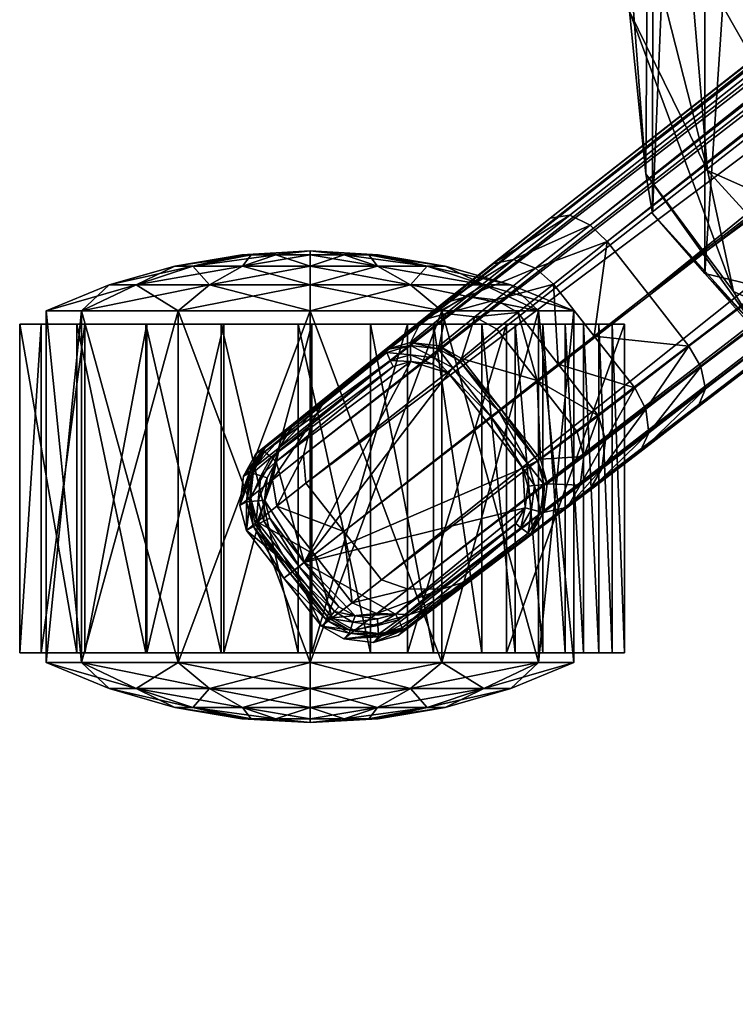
# Model space of a CAD drawing. Header units: inches. Extents: x 82 to 767, y -5 to 263.
# Tile 73 of 256: x 547.09 to 549.33, y 111.81 to 114.9. Entities that reach past the tile are written whole.
import ezdxf

# ---------------------------------------------------------------- set-up
doc = ezdxf.new("R2010")
doc.units = ezdxf.units.IN
doc.header["$MEASUREMENT"] = 0
for name, color, linetype in [('A-FURN-3-COLLECTION-SEAT-BASE', 254, 'Continuous'), ('A-FURN-3-COLLECTION-SEAT-CASTER', 250, 'Continuous'), ('A-FURN-3-COLLECTION-SEAT-CUSHION', 12, 'Continuous')]:
    doc.layers.add(name, color=color, linetype=linetype)

# ---------------------------------------------------------------- blocks, each defined once
blk = doc.blocks.new('HCCE-LTUS-LA5XC-3D-3')
at = {"layer": 'A-FURN-3-COLLECTION-SEAT-BASE'}
mesh = blk.add_polyface(dxfattribs=at)
corners = [(-2.7089, -7.1316, 17.4314), (-2.6825, -7.1316, 17.5411), (-2.6805, -5.8437, 17.486), (-2.7067, -5.8437, 17.3769), (-1.3979, -5.8586, 17.5247), (-1.4144, -5.8586, 17.4137), (-1.4213, -7.1466, 17.4678), (-1.4048, -7.1466, 17.5794), (-1.3093, -0.767, 11.869), (-1.5515, -0.4969, 11.869), (-1.5515, -0.4969, 9.31), (-1.3093, -0.767, 9.31), (-1.5881, -0.5215, 9.2142), (-1.337, -0.8049, 9.2142), (-10.361, -7.6387, 4.1484), (-1.6472, -0.976, 7.4592), (-1.6558, -1.0843, 7.5418), (-1.5142, -1.0517, 7.5948), (-1.6522, -1.1055, 7.5942), (-1.5136, -1.0397, 7.5405), (-10.3699, -7.7653, 4.2669), (-10.3981, -7.5739, 4.1196), (-1.5655, -0.8311, 7.4151), (-1.6729, -1.105, 8.7922), (-1.4464, -0.955, 9.0677), (-1.5655, -0.8311, 9.0687), (-1.5509, -0.9093, 9.0372), (-1.5704, -1.0024, 8.967), (-1.5704, -1.0024, 8.967), (-1.5028, -0.9711, 9.0097), (-1.3667, -1.042, 8.8701), (-1.5142, -1.0516, 8.8406), (-1.3667, -1.042, 7.5946), (-1.5308, -1.0371, 8.8778), (-1.4464, -0.955, 7.4151), (-1.3696, -1.0426, 7.5404), (-1.5267, -0.9634, 7.4328), (-1.4087, -1.0275, 8.9347), (-1.3099, -1.0219, 8.9808), (-1.4464, -0.955, 9.0677), (-1.2845, -0.7321, 11.9698), (-1.5165, -0.4734, 11.9698), (-10.5261, -7.4101, 4.1196), (-1.7578, -0.6354, 7.4151), (-1.7578, -0.6354, 9.0687), (-1.5655, -0.8311, 9.0687), (-1.7555, -0.1818, 9.2142), (-1.8662, -0.3834, 9.0687), (-1.8662, -0.3834, 9.0687), (-1.3561, -0.622, 3.4781), (-1.5078, -0.4675, 3.4781), (-1.5934, -0.2687, 3.4781), (-1.3561, -0.622, 7.4151), (-1.5078, -0.4675, 7.4151), (-1.8662, -0.3835, 7.4151), (-1.5934, -0.2687, 7.4151)]
mesh.append_faces([[corners[k] for k in face] for face in [(24, 25, 26), (27, 28, 29), (26, 27, 29), (23, 33, 28), (22, 34, 36), (36, 15, 22), (29, 39, 24), (29, 24, 26), (23, 31, 33)]])
mesh.append_faces([[corners[k] for k in face] for face in [(44, 13, 12), (44, 47, 48)]], dxfattribs={"vtx0": -1})
mesh.append_faces([[corners[k] for k in face] for face in [(44, 25, 13)]], dxfattribs={"vtx0": -1, "vtx1": -1, "vtx2": -1})
mesh.append_faces([[corners[k] for k in face] for face in [(0, 1, 2), (2, 3, 0), (4, 5, 3), (3, 2, 4), (5, 6, 0), (0, 3, 5), (6, 7, 1), (1, 0, 6), (7, 4, 2), (2, 1, 7), (8, 9, 10), (11, 10, 12), (12, 13, 11), (14, 15, 16), (17, 18, 16), (16, 19, 17), (16, 18, 20), (21, 22, 15), (20, 18, 23), (30, 31, 17), (17, 32, 30), (31, 23, 18), (18, 17, 31), (34, 35, 19), (19, 36, 34), (32, 17, 19), (19, 35, 32), (15, 36, 19), (19, 16, 15), (29, 28, 33), (33, 37, 29), (38, 39, 29), (29, 37, 38), (31, 30, 37), (37, 33, 31), (40, 41, 9), (42, 43, 22), (44, 45, 25), (25, 24, 13), (44, 12, 46), (49, 50, 51), (34, 22, 52), (22, 43, 53), (53, 52, 22), (43, 54, 55), (55, 53, 43), (52, 53, 50), (50, 49, 52)]], dxfattribs={"vtx2": -1})
mesh = blk.add_polyface(dxfattribs=at)
corners = [(-10.8635, -7.9284, 2.02), (-10.987, -7.7703, 2.02), (-10.8738, -7.6819, 3.525), (-1.5509, -0.9093, 9.0372), (-11.2776, -8.3358, 4.5306), (-11.1698, -8.335, 4.491), (-1.5704, -1.0024, 8.967), (-1.6558, -1.0843, 7.5418), (-10.3458, -7.7081, 4.2062), (-10.361, -7.6387, 4.1484), (-1.5655, -0.8311, 9.0687), (-11.3609, -8.3067, 4.5466), (-1.5655, -0.8311, 9.0687), (-10.3699, -7.7653, 4.2669), (-11.0853, -8.3086, 4.4413), (-1.6729, -1.105, 8.7922), (-1.5704, -1.0024, 8.967), (-1.6472, -0.976, 7.4592), (-10.3981, -7.5739, 4.1196), (-10.8077, -7.6302, 3.7745), (-10.6952, -7.5422, 3.9671), (-10.568, -7.7049, 3.9671), (-10.6814, -7.792, 3.7745), (-10.5331, -7.7714, 3.9937), (-10.6593, -7.8683, 3.7791), (-10.7481, -7.8428, 3.525), (-10.5236, -7.8452, 4.0499), (-10.5524, -7.906, 4.1098), (-1.5655, -0.8311, 7.4151), (-10.5261, -7.4101, 4.1196), (-1.7578, -0.6354, 9.0687), (-11.4794, -8.155, 4.5466), (-1.933, -0.3403, 9.0372), (-2.0266, -0.3232, 8.967), (-11.5792, -7.8111, 4.491), (-11.606, -7.9154, 4.5306), (-2.1347, -0.3713, 7.5418), (-2.0312, -0.4043, 7.4592), (-10.7079, -7.1946, 4.1484), (-10.7716, -7.1631, 4.2062), (-1.8662, -0.3834, 9.0687), (-1.8662, -0.3834, 9.0687), (-11.5979, -8.0033, 4.5466), (-10.8329, -7.1727, 4.2669), (-2.153, -0.3599, 7.5942), (-2.0266, -0.3232, 8.967), (-2.1604, -0.3792, 8.7922), (-11.5331, -7.7354, 4.4413), (-1.8662, -0.3835, 7.4151), (-10.654, -7.2463, 4.1196), (-10.9341, -7.4685, 3.7745), (-10.8223, -7.3796, 3.9671), (-11.0029, -7.4286, 3.7791), (-10.8783, -7.3296, 3.9937), (-10.9476, -7.3025, 4.0499), (-11.0135, -7.3158, 4.1098), (-1.7578, -0.6354, 7.4151)]
mesh.append_faces([[corners[k] for k in face] for face in [(41, 35, 42), (33, 47, 34)]], dxfattribs={"vtx0": -1})
mesh.append_faces([[corners[k] for k in face] for face in [(10, 4, 12), (6, 14, 16)]], dxfattribs={"vtx0": -1, "vtx1": -1})
mesh.append_faces([[corners[k] for k in face] for face in [(41, 40, 35), (33, 45, 47)]], dxfattribs={"vtx1": -1, "vtx2": -1})
mesh.append_faces([[corners[k] for k in face] for face in [(0, 1, 2), (3, 4, 5), (5, 6, 3), (7, 8, 9), (10, 11, 4), (4, 3, 12), (13, 8, 7), (6, 5, 14), (14, 15, 16), (17, 9, 18), (19, 20, 21), (21, 22, 19), (21, 23, 24), (24, 22, 21), (2, 19, 22), (22, 25, 2), (18, 9, 23), (23, 21, 18), (26, 23, 9), (9, 8, 26), (8, 13, 27), (15, 14, 13), (28, 18, 29), (18, 21, 20), (20, 29, 18), (11, 10, 30), (30, 31, 11), (32, 33, 34), (34, 35, 32), (36, 37, 38), (38, 39, 36), (40, 32, 35), (43, 44, 36), (36, 39, 43), (45, 46, 47), (37, 48, 49), (49, 38, 37), (19, 50, 51), (51, 20, 19), (52, 53, 51), (50, 19, 2), (49, 51, 53), (53, 38, 49), (54, 39, 38), (38, 53, 54), (55, 43, 39), (46, 44, 43), (43, 47, 46), (48, 56, 29), (29, 49, 48), (49, 29, 20), (20, 51, 49), (42, 31, 30), (30, 41, 42)]], dxfattribs={"vtx2": -1})
mesh = blk.add_polyface(dxfattribs=at)
corners = [(-11.1106, -7.6122, 2.02), (-10.9996, -7.521, 3.525), (-10.8738, -7.6819, 3.525), (-10.987, -7.7703, 2.02), (-11.1592, -7.4712, 3.5388), (-11.0692, -7.4818, 3.5262), (-11.1802, -7.5731, 2.0196), (-11.27, -7.5627, 2.0187), (-11.2358, -7.4931, 3.5732), (-11.3469, -7.5849, 2.0175), (-11.0932, -7.4183, 3.7992), (-10.9476, -7.3025, 4.0499), (-10.8783, -7.3296, 3.9937), (-11.0029, -7.4286, 3.7791), (-10.8223, -7.3796, 3.9671), (-10.9341, -7.4685, 3.7745), (-11.1705, -7.4406, 3.8396), (-11.0135, -7.3158, 4.1098), (-10.7716, -7.1631, 4.2062), (-11.7346, -7.8994, 2.0215), (-11.7547, -7.9113, 4.0419), (-11.7216, -7.8849, 4.1967), (-11.6366, -7.8174, 4.3498), (-11.5331, -7.7354, 4.4413), (-10.8329, -7.1727, 4.2669), (-11.3445, -7.5936, 1.9974), (-11.2708, -7.5722, 1.9987), (-11.2705, -7.6013, 1.9717), (-11.3337, -7.6194, 1.9706), (-11.1842, -7.5821, 1.9998), (-11.1948, -7.6101, 1.9726), (-11.1173, -7.6196, 2.0003), (-11.1375, -7.6424, 1.9731), (-11.7278, -7.9048, 2.0013), (-11.7068, -7.922, 1.9747), (-11.3248, -7.638, 1.9623), (-11.2694, -7.622, 1.9635), (-11.2016, -7.6299, 1.9646), (-11.1512, -7.6582, 1.9651), (-10.9948, -7.7764, 2.0003), (-11.0184, -7.7948, 1.9731), (-11.0346, -7.8074, 1.9651), (-11.6909, -7.9352, 1.9664)]
mesh.append_faces([[corners[k] for k in face] for face in [(0, 1, 2), (2, 3, 0), (4, 5, 6), (6, 7, 4), (8, 4, 7), (7, 9, 8), (5, 1, 0), (0, 6, 5), (10, 11, 12), (12, 13, 10), (14, 15, 13), (16, 17, 11), (11, 10, 16), (2, 1, 15), (4, 10, 13), (13, 5, 4), (8, 16, 10), (10, 4, 8), (15, 1, 5), (5, 13, 15), (18, 11, 17), (8, 9, 19), (19, 20, 8), (20, 21, 16), (16, 8, 20), (22, 17, 16), (16, 21, 22), (23, 24, 17), (17, 22, 23), (25, 26, 27), (27, 28, 25), (26, 29, 30), (30, 27, 26), (29, 31, 32), (32, 30, 29), (33, 25, 28), (9, 7, 26), (26, 25, 9), (7, 6, 29), (29, 26, 7), (6, 0, 31), (31, 29, 6), (34, 28, 35), (28, 27, 36), (36, 35, 28), (27, 30, 37), (37, 36, 27), (30, 32, 38), (38, 37, 30), (25, 33, 19), (19, 9, 25), (39, 40, 32), (32, 31, 39), (40, 41, 38), (38, 32, 40), (3, 39, 31), (31, 0, 3), (42, 35, 36), (36, 37, 38)]], dxfattribs={"vtx2": -1})
mesh = blk.add_polyface(dxfattribs=at)
corners = [(-11.8055, -8.0738, 4.1709), (-11.7941, -7.9817, 4.1036), (-11.7733, -7.9696, 2.0203), (-11.784, -8.0617, 2.0192), (-11.7842, -8.1512, 4.2102), (-11.7623, -8.1388, 2.0187), (-11.7547, -7.9113, 4.0419), (-11.7346, -7.8994, 2.0215), (-11.7722, -8.0473, 4.3172), (-11.7032, -7.9925, 4.4416), (-11.6813, -7.892, 4.4), (-11.761, -7.9552, 4.2565), (-11.6366, -7.8174, 4.3498), (-11.7216, -7.8849, 4.1967), (-11.751, -8.1247, 4.349), (-11.6895, -8.0758, 4.4601), (-11.5331, -7.7354, 4.4413), (-11.5792, -7.8111, 4.491), (-11.606, -7.9154, 4.5306), (-11.5979, -8.0033, 4.5466), (-11.73, -8.1224, 1.9719), (-11.6192, -8.2642, 1.9719), (-11.6405, -8.2808, 1.9986), (-11.7545, -8.1349, 1.9986), (-11.7753, -8.0609, 1.9991), (-11.7479, -8.0586, 1.9724), (-11.765, -7.972, 2.0001), (-11.7389, -7.9802, 1.9735), (-11.7278, -7.9048, 2.0013), (-11.7068, -7.922, 1.9747), (-11.3337, -7.6194, 1.9706), (-11.7116, -8.1131, 1.9636), (-11.6033, -8.2518, 1.9636), (-11.3248, -7.638, 1.9623), (-11.6909, -7.9352, 1.9664), (-11.6472, -8.2861, 2.0187), (-11.7274, -8.0569, 1.9641), (-11.7192, -7.9864, 1.9652), (-11.2694, -7.622, 1.9635), (-11.1512, -7.6582, 1.9651), (-11.6668, -8.3014, 4.2102), (-11.6334, -8.2753, 4.349), (-11.5714, -8.2269, 4.4601), (-11.4794, -8.155, 4.5466)]
mesh.append_faces([[corners[k] for k in face] for face in [(32, 36, 34), (32, 34, 38), (32, 38, 39)]], dxfattribs={"vtx0": -1, "vtx1": -1, "vtx2": -1})
mesh.append_faces([[corners[k] for k in face] for face in [(0, 1, 2), (2, 3, 0), (4, 0, 3), (3, 5, 4), (1, 6, 7), (7, 2, 1), (8, 9, 10), (10, 11, 8), (12, 13, 11), (11, 10, 12), (14, 15, 9), (9, 8, 14), (0, 8, 11), (11, 1, 0), (16, 12, 10), (10, 17, 16), (4, 14, 8), (8, 0, 4), (9, 18, 17), (17, 10, 9), (13, 6, 1), (1, 11, 13), (15, 19, 18), (18, 9, 15), (20, 21, 22), (22, 23, 20), (23, 24, 25), (25, 20, 23), (24, 26, 27), (27, 25, 24), (26, 28, 29), (29, 27, 26), (30, 29, 28), (31, 32, 21), (21, 20, 31), (5, 3, 24), (24, 23, 5), (3, 2, 26), (26, 24, 3), (2, 7, 28), (28, 26, 2), (33, 34, 29), (35, 5, 23), (20, 25, 36), (36, 31, 20), (25, 27, 37), (37, 36, 25), (27, 29, 34), (34, 37, 27), (32, 31, 36), (36, 37, 34), (40, 4, 5), (41, 14, 4), (14, 41, 42), (42, 15, 14), (15, 42, 43), (43, 19, 15)]], dxfattribs={"vtx2": -1})
mesh = blk.add_polyface(dxfattribs=at)
corners = [(-10.8738, -7.6819, 3.525), (-10.7481, -7.8428, 3.525), (-10.8635, -7.9284, 2.02), (-10.7385, -8.0096, 3.5388), (-10.8541, -8.0951, 2.0187), (-10.8424, -8.0055, 2.0196), (-10.727, -7.9198, 3.5262), (-10.7782, -8.0787, 3.5732), (-10.8942, -8.1643, 2.0175), (-11.1899, -8.3892, 4.3498), (-11.2731, -8.4146, 4.4), (-11.3536, -8.4765, 4.2565), (-11.0853, -8.3086, 4.4413), (-11.1698, -8.335, 4.491), (-11.3758, -8.4115, 4.4416), (-10.6593, -7.8683, 3.7791), (-10.6712, -7.9585, 3.7992), (-10.7115, -8.028, 3.8396), (-10.6814, -7.792, 3.7745), (-11.3095, -8.481, 4.0419), (-11.2931, -8.4644, 2.0215), (-11.2759, -8.4553, 4.1967), (-10.5524, -7.906, 4.1098), (-10.3699, -7.7653, 4.2669), (-10.902, -8.1599, 1.9974), (-10.9244, -8.1432, 1.9706), (-10.8916, -8.0862, 1.9717), (-10.8634, -8.0936, 1.9987), (-10.8819, -8.0106, 1.9726), (-10.8521, -8.0072, 1.9998), (-10.8993, -7.9472, 1.9731), (-10.8723, -7.9332, 2.0003), (-11.2967, -8.4566, 2.0013), (-11.3083, -8.432, 1.9747), (-10.9404, -8.1301, 1.9623), (-11.3172, -8.4134, 1.9664), (-10.9115, -8.0802, 1.9635), (-10.9027, -8.0125, 1.9646), (-10.918, -7.9567, 1.9651), (-10.9948, -7.7764, 2.0003), (-11.0184, -7.7948, 1.9731), (-11.0346, -7.8074, 1.9651), (-10.987, -7.7703, 2.02), (-11.6033, -8.2518, 1.9636), (-11.1512, -7.6582, 1.9651)]
mesh.append_faces([[corners[k] for k in face] for face in [(38, 36, 43)]], dxfattribs={"vtx0": -1, "vtx1": -1, "vtx2": -1})
mesh.append_faces([[corners[k] for k in face] for face in [(41, 38, 43), (41, 43, 44)]], dxfattribs={"vtx1": -1})
mesh.append_faces([[corners[k] for k in face] for face in [(0, 1, 2), (3, 4, 5), (5, 6, 3), (7, 8, 4), (4, 3, 7), (6, 5, 2), (2, 1, 6), (9, 10, 11), (12, 13, 10), (10, 9, 12), (14, 10, 13), (3, 6, 15), (15, 16, 3), (7, 3, 16), (16, 17, 7), (18, 15, 6), (6, 1, 18), (7, 19, 20), (20, 8, 7), (19, 7, 17), (17, 21, 19), (9, 21, 17), (17, 22, 9), (12, 9, 22), (22, 23, 12), (24, 25, 26), (26, 27, 24), (27, 26, 28), (28, 29, 27), (29, 28, 30), (30, 31, 29), (25, 24, 32), (32, 33, 25), (8, 24, 27), (27, 4, 8), (4, 27, 29), (29, 5, 4), (5, 29, 31), (31, 2, 5), (34, 25, 33), (33, 35, 34), (25, 34, 36), (36, 26, 25), (26, 36, 37), (37, 28, 26), (28, 37, 38), (38, 30, 28), (24, 8, 20), (20, 32, 24), (39, 31, 30), (30, 40, 39), (40, 30, 38), (38, 41, 40), (42, 2, 31), (31, 39, 42), (38, 37, 36), (36, 34, 35)]], dxfattribs={"vtx2": -1})
mesh = blk.add_polyface(dxfattribs=at)
corners = [(-5.9767, -10.8979, 27.9302), (-5.9767, -12.5577, 27.9302), (-5.974, -12.558, 28.0579), (-5.974, -10.8976, 28.0579), (-5.8018, -12.9866, 27.9299), (-5.9391, -12.7152, 27.9302), (-5.385, -13.2931, 27.9292), (-5.9393, -10.7404, 27.9302), (-5.8022, -10.4685, 27.9299), (-5.384, -10.1593, 27.9292), (-5.5691, -13.2656, 27.926), (-5.7644, -13.0703, 27.9281), (-5.8018, -12.9866, 27.9299), (-5.8022, -10.4685, 27.9299), (-5.7644, -10.3853, 27.9281), (-5.5664, -13.2659, 28.0537), (-5.7617, -13.0706, 28.0557), (-5.5691, -10.19, 27.926), (-5.7617, -10.385, 28.0557), (-5.9449, -10.7378, 27.9299), (-5.8551, -10.521, 27.929), (-5.8551, -12.9346, 27.929), (-5.9449, -12.7178, 27.9299), (-5.8523, -12.9349, 28.0566), (-5.9421, -12.7181, 28.0576), (-5.9421, -10.7375, 28.0576), (-5.8523, -10.5207, 28.0566), (-5.5505, -10.2085, 28.0777), (-5.7424, -10.4004, 28.0797), (-5.8304, -10.5321, 28.0806), (-5.9184, -10.7445, 28.0815), (-5.9493, -10.8999, 28.0818), (-5.9493, -12.5557, 28.0818), (-5.9184, -12.7111, 28.0815), (-5.8304, -12.9235, 28.0806), (-5.7424, -13.0552, 28.0797), (-10.6712, -7.9585, 3.7992), (-10.6593, -7.8683, 3.7791), (-10.5331, -7.7714, 3.9937), (-10.5236, -7.8452, 4.0499), (-10.7115, -8.028, 3.8396), (-10.5524, -7.906, 4.1098), (-10.3458, -7.7081, 4.2062)]
mesh.append_faces([[corners[k] for k in face] for face in [(14, 13, 20), (21, 12, 11), (19, 7, 0), (22, 1, 5)]])
mesh.append_faces([[corners[k] for k in face] for face in [(27, 29, 31), (31, 33, 35)]], dxfattribs={"vtx0": -1, "vtx1": -1, "vtx2": -1})
mesh.append_faces([[corners[k] for k in face] for face in [(1, 7, 8), (1, 8, 9), (10, 12, 4), (21, 5, 4)]], dxfattribs={"vtx0": -1, "vtx2": -1})
mesh.append_faces([[corners[k] for k in face] for face in [(20, 13, 19), (12, 21, 4)]], dxfattribs={"vtx1": -1})
mesh.append_faces([[corners[k] for k in face] for face in [(6, 4, 1), (13, 8, 19)]], dxfattribs={"vtx1": -1, "vtx2": -1})
mesh.append_faces([[corners[k] for k in face] for face in [(0, 1, 2), (2, 3, 0), (4, 5, 1), (1, 0, 7), (10, 11, 12), (8, 13, 14), (15, 16, 11), (17, 14, 18), (8, 7, 19), (21, 22, 5), (22, 21, 23), (23, 24, 22), (20, 19, 25), (25, 26, 20), (1, 22, 24), (24, 2, 1), (14, 20, 26), (26, 18, 14), (21, 11, 16), (16, 23, 21), (19, 0, 3), (3, 25, 19), (27, 28, 29), (29, 30, 31), (31, 32, 33), (33, 34, 35), (2, 32, 31), (31, 3, 2), (35, 16, 15), (25, 30, 29), (29, 26, 25), (23, 34, 33), (33, 24, 23), (3, 31, 30), (30, 25, 3), (16, 35, 34), (34, 23, 16), (26, 29, 28), (28, 18, 26), (24, 33, 32), (32, 2, 24), (36, 37, 38), (38, 39, 36), (40, 36, 39), (39, 41, 40), (41, 39, 42)]], dxfattribs={"vtx2": -1})
mesh = blk.add_polyface(dxfattribs=at)
corners = [(-11.4795, -8.491, 4.1709), (-11.4625, -8.4731, 2.0192), (-11.3706, -8.485, 2.0203), (-11.3874, -8.5023, 4.1036), (-11.5495, -8.4517, 4.2102), (-11.5321, -8.4334, 2.0187), (-11.2931, -8.4644, 2.0215), (-11.3095, -8.481, 4.0419), (-11.4457, -8.4652, 4.3172), (-11.3536, -8.4765, 4.2565), (-11.2731, -8.4146, 4.4), (-11.3758, -8.4115, 4.4416), (-11.2759, -8.4553, 4.1967), (-11.1899, -8.3892, 4.3498), (-11.5157, -8.4259, 4.349), (-11.4534, -8.378, 4.4601), (-11.1698, -8.335, 4.491), (-11.2776, -8.3358, 4.5306), (-11.3609, -8.3067, 4.5466), (-11.5084, -8.406, 1.9719), (-11.5264, -8.4268, 1.9986), (-11.6405, -8.2808, 1.9986), (-11.6192, -8.2642, 1.9719), (-11.4508, -8.4389, 1.9724), (-11.4597, -8.4649, 1.9991), (-11.3725, -8.4491, 1.9735), (-11.371, -8.4764, 2.0001), (-11.3083, -8.432, 1.9747), (-11.2967, -8.4566, 2.0013), (-11.4949, -8.3905, 1.9636), (-11.6033, -8.2518, 1.9636), (-11.6472, -8.2861, 2.0187), (-11.4442, -8.4194, 1.9641), (-11.3738, -8.4285, 1.9652), (-11.3172, -8.4134, 1.9664), (-10.9115, -8.0802, 1.9635), (-11.6668, -8.3014, 4.2102), (-11.6334, -8.2753, 4.349), (-11.5714, -8.2269, 4.4601), (-11.4794, -8.155, 4.5466), (-11.7545, -8.1349, 1.9986), (-11.7623, -8.1388, 2.0187), (-11.7842, -8.1512, 4.2102)]
mesh.append_faces([[corners[k] for k in face] for face in [(34, 32, 30), (35, 34, 30)]], dxfattribs={"vtx0": -1, "vtx1": -1, "vtx2": -1})
mesh.append_faces([[corners[k] for k in face] for face in [(0, 1, 2), (2, 3, 0), (4, 5, 1), (1, 0, 4), (3, 2, 6), (6, 7, 3), (8, 9, 10), (10, 11, 8), (9, 12, 13), (14, 8, 11), (11, 15, 14), (0, 3, 9), (9, 8, 0), (4, 0, 8), (8, 14, 4), (16, 17, 11), (12, 9, 3), (3, 7, 12), (15, 11, 17), (17, 18, 15), (19, 20, 21), (21, 22, 19), (20, 19, 23), (23, 24, 20), (24, 23, 25), (25, 26, 24), (26, 25, 27), (27, 28, 26), (29, 19, 22), (22, 30, 29), (5, 20, 24), (24, 1, 5), (1, 24, 26), (26, 2, 1), (2, 26, 28), (28, 6, 2), (20, 5, 31), (31, 21, 20), (19, 29, 32), (32, 23, 19), (23, 32, 33), (33, 25, 23), (25, 33, 34), (34, 27, 25), (34, 33, 32), (32, 29, 30), (5, 4, 36), (36, 31, 5), (4, 14, 37), (37, 36, 4), (14, 15, 38), (38, 37, 14), (15, 18, 39), (39, 38, 15), (40, 21, 31), (41, 31, 36), (42, 36, 37)]], dxfattribs={"vtx2": -1})
at = {"layer": 'A-FURN-3-COLLECTION-SEAT-CASTER'}
mesh = blk.add_polyface(dxfattribs=at)
corners = [(-11.5852, -8.5656, 1.6412), (-11.5852, -7.4636, 1.6412), (-11.9985, -7.4636, 1.5304), (-11.5852, -8.5656, -0.0119), (-11.5852, -7.4636, -0.0119), (-11.172, -7.4636, 0.0988), (-11.5852, -7.3821, 1.4437), (-11.172, -7.4636, 1.5304), (-11.8998, -7.3821, 1.3594), (-11.5852, -7.3821, 0.1855), (-11.9985, -7.4636, 0.0988), (-11.2707, -7.3821, 0.2698), (-11.5852, -7.3231, 1.2384), (-11.2707, -7.3821, 1.3594), (-11.3733, -7.3231, 1.1817), (-11.7972, -7.3231, 1.1817), (-11.5852, -7.3231, 0.3908), (-11.8998, -7.3821, 0.2698), (-11.7972, -7.3231, 0.4475), (-11.3733, -7.3231, 0.4475), (-11.5852, -7.2874, 1.0279), (-11.4786, -7.2874, 0.9993), (-11.6919, -7.2874, 0.9993), (-11.7699, -7.2874, 0.9212), (-11.5852, -7.2874, 0.6014), (-11.6919, -7.2874, 0.6299), (-11.4786, -7.2874, 0.6299), (-11.4006, -7.2874, 0.708), (-11.372, -7.2874, 0.8146), (-11.5852, -7.2755, 0.8146), (-11.4006, -7.2874, 0.9212), (-11.7985, -7.2874, 0.8146), (-11.7699, -7.2874, 0.708), (-11.8631, -7.505, 1.7042), (-11.6228, -7.505, 1.7532), (-11.6228, -8.535, 1.7532), (-11.3956, -7.505, 1.7383), (-11.3956, -8.535, 1.7383), (-11.28, -7.505, 1.9642), (-11.5791, -7.505, 1.9372), (-11.5791, -8.535, 1.9372), (-11.855, -7.505, 1.8781), (-11.855, -8.535, 1.8781)]
mesh.append_faces([[corners[k] for k in face] for face in [(28, 29, 30), (30, 29, 21), (21, 29, 20), (20, 29, 22), (22, 29, 23), (23, 29, 31), (31, 29, 32), (32, 29, 25), (25, 29, 24), (24, 29, 26), (26, 29, 27), (27, 29, 28)]])
mesh.append_faces([[corners[k] for k in face] for face in [(34, 41, 39), (36, 39, 38)]], dxfattribs={"vtx0": -1, "vtx2": -1})
mesh.append_faces([[corners[k] for k in face] for face in [(34, 33, 41), (36, 34, 39)]], dxfattribs={"vtx1": -1, "vtx2": -1})
mesh.append_faces([[corners[k] for k in face] for face in [(0, 1, 2), (3, 4, 5), (6, 1, 7), (1, 6, 8), (9, 4, 10), (4, 9, 11), (12, 6, 13), (13, 14, 12), (15, 8, 6), (6, 12, 15), (16, 9, 17), (17, 18, 16), (19, 11, 9), (9, 16, 19), (20, 12, 14), (14, 21, 20), (22, 15, 12), (12, 20, 22), (15, 22, 23), (24, 16, 18), (18, 25, 24), (26, 19, 16), (16, 24, 26), (19, 26, 27), (33, 34, 35), (34, 36, 37), (38, 39, 40), (39, 41, 42)]], dxfattribs={"vtx2": -1})
mesh = blk.add_polyface(dxfattribs=at)
corners = [(-11.9985, -8.5656, 1.5304), (-11.9985, -7.4636, 1.5304), (-12.301, -7.4636, 1.2279), (-12.301, -8.5656, 1.2279), (-12.4118, -7.4636, 0.8146), (-12.4118, -8.5656, 0.8146), (-12.301, -7.4636, 0.4013), (-12.301, -8.5656, 0.4013), (-11.9985, -7.4636, 0.0988), (-11.9985, -8.5656, 0.0988), (-11.5852, -7.4636, -0.0119), (-11.8998, -7.3821, 1.3594), (-11.5852, -7.4636, 1.6412), (-12.1301, -7.3821, 1.1292), (-12.2144, -7.3821, 0.8146), (-12.1301, -7.3821, 0.5), (-11.8998, -7.3821, 0.2698), (-11.5852, -7.3821, 0.1855), (-11.9523, -7.3231, 1.0265), (-11.7972, -7.3231, 1.1817), (-12.0091, -7.3231, 0.8146), (-11.9523, -7.3231, 0.6027), (-11.7972, -7.3231, 0.4475), (-11.7699, -7.2874, 0.9212), (-11.7985, -7.2874, 0.8146), (-11.7699, -7.2874, 0.708), (-11.6919, -7.2874, 0.6299), (-12.3158, -7.505, 1.3461), (-12.0996, -7.505, 1.5742), (-12.0996, -8.535, 1.5742), (-11.8631, -7.505, 1.7042), (-11.8631, -8.535, 1.7042), (-11.855, -7.505, 1.8781), (-12.0962, -7.505, 1.7711), (-12.0962, -8.535, 1.7711), (-12.2909, -7.505, 1.6002), (-12.2909, -8.535, 1.6002), (-12.4276, -7.505, 1.3493), (-12.4276, -8.535, 1.3493), (-12.4948, -7.505, 1.0024), (-12.4948, -8.535, 1.0024), (-12.3158, -8.535, 1.3461)]
mesh.append_faces([[corners[k] for k in face] for face in [(27, 37, 35), (28, 35, 33), (30, 33, 32)]], dxfattribs={"vtx0": -1, "vtx2": -1})
mesh.append_faces([[corners[k] for k in face] for face in [(28, 27, 35), (30, 28, 33)]], dxfattribs={"vtx1": -1, "vtx2": -1})
mesh.append_faces([[corners[k] for k in face] for face in [(0, 1, 2), (3, 2, 4), (5, 4, 6), (7, 6, 8), (9, 8, 10), (11, 1, 12), (13, 2, 1), (1, 11, 13), (14, 4, 2), (2, 13, 14), (15, 6, 4), (4, 14, 15), (16, 8, 6), (6, 15, 16), (8, 16, 17), (18, 13, 11), (11, 19, 18), (20, 14, 13), (13, 18, 20), (21, 15, 14), (14, 20, 21), (22, 16, 15), (15, 21, 22), (23, 18, 19), (24, 20, 18), (18, 23, 24), (25, 21, 20), (20, 24, 25), (26, 22, 21), (21, 25, 26), (27, 28, 29), (28, 30, 31), (32, 33, 34), (33, 35, 36), (35, 37, 38), (37, 39, 40), (41, 40, 39), (39, 27, 41), (27, 39, 37)]], dxfattribs={"vtx2": -1})
mesh = blk.add_polyface(dxfattribs=at)
corners = [(-10.7587, -8.5656, 0.8146), (-10.7587, -7.4636, 0.8146), (-10.8694, -7.4636, 1.2279), (-10.8694, -8.5656, 1.2279), (-11.172, -7.4636, 1.5304), (-11.172, -8.5656, 1.5304), (-11.5852, -7.4636, 1.6412), (-11.172, -8.5656, 0.0988), (-11.172, -7.4636, 0.0988), (-10.8694, -7.4636, 0.4013), (-10.8694, -8.5656, 0.4013), (-11.0404, -7.3821, 1.1292), (-10.9561, -7.3821, 0.8146), (-11.2707, -7.3821, 1.3594), (-11.5852, -7.3821, 1.4437), (-11.2707, -7.3821, 0.2698), (-11.5852, -7.4636, -0.0119), (-11.0404, -7.3821, 0.5), (-11.2182, -7.3231, 1.0265), (-11.1614, -7.3231, 0.8146), (-11.3733, -7.3231, 1.1817), (-11.2182, -7.3231, 0.6027), (-11.3733, -7.3231, 0.4475), (-11.4006, -7.2874, 0.9212), (-11.372, -7.2874, 0.8146), (-11.4786, -7.2874, 0.9993), (-11.4006, -7.2874, 0.708), (-11.3956, -7.505, 1.7383), (-11.1981, -7.505, 1.677), (-11.1981, -8.535, 1.677), (-11.047, -7.505, 1.5863), (-11.0471, -8.535, 1.5863), (-10.9421, -7.505, 1.4848), (-10.9421, -8.535, 1.4848), (-10.8561, -7.505, 1.3699), (-10.8561, -8.535, 1.3699), (-10.7859, -7.505, 1.2438), (-10.7859, -8.535, 1.2438), (-10.7284, -7.505, 1.1088), (-10.7284, -8.535, 1.1088), (-10.5998, -7.505, 1.9752), (-10.9693, -7.505, 1.9752), (-10.9693, -8.535, 1.9752), (-11.28, -7.505, 1.9642), (-11.28, -8.535, 1.9642)]
mesh.append_faces([[corners[k] for k in face] for face in [(28, 43, 41), (32, 41, 40)]], dxfattribs={"vtx0": -1, "vtx2": -1})
mesh.append_faces([[corners[k] for k in face] for face in [(28, 27, 43), (30, 28, 41), (32, 30, 41), (34, 32, 40)]], dxfattribs={"vtx1": -1, "vtx2": -1})
mesh.append_faces([[corners[k] for k in face] for face in [(0, 1, 2), (3, 2, 4), (5, 4, 6), (7, 8, 9), (10, 9, 1), (11, 2, 1), (1, 12, 11), (13, 4, 2), (2, 11, 13), (4, 13, 14), (15, 8, 16), (17, 9, 8), (8, 15, 17), (12, 1, 9), (9, 17, 12), (18, 11, 12), (12, 19, 18), (20, 13, 11), (11, 18, 20), (21, 17, 15), (15, 22, 21), (19, 12, 17), (17, 21, 19), (23, 18, 19), (19, 24, 23), (25, 20, 18), (18, 23, 25), (26, 21, 22), (24, 19, 21), (21, 26, 24), (27, 28, 29), (28, 30, 31), (30, 32, 33), (32, 34, 35), (34, 36, 37), (36, 38, 39), (40, 41, 42), (41, 43, 44)]], dxfattribs={"vtx2": -1})
mesh = blk.add_polyface(dxfattribs=at)
corners = [(-11.9523, -8.7061, 1.0265), (-11.7699, -8.7418, 0.9212), (-11.6919, -8.7418, 0.9993), (-11.7972, -8.7061, 1.1817), (-12.0091, -8.7061, 0.8146), (-11.7985, -8.7418, 0.8146), (-11.9523, -8.7061, 0.6027), (-11.7699, -8.7418, 0.708), (-11.7972, -8.7061, 0.4475), (-12.1301, -8.6471, 1.1292), (-11.8998, -8.6471, 1.3594), (-12.2144, -8.6471, 0.8146), (-12.1301, -8.6471, 0.5), (-11.8998, -8.6471, 0.2698), (-11.9985, -8.5656, 1.5304), (-11.5852, -8.6471, 1.4437), (-12.301, -8.5656, 1.2279), (-12.4118, -8.5656, 0.8146), (-12.301, -8.5656, 0.4013), (-11.9985, -8.5656, 0.0988), (-11.5852, -8.5656, -0.0119), (-11.9985, -7.4636, 1.5304), (-11.5852, -8.5656, 1.6412), (-12.301, -7.4636, 1.2279), (-12.4118, -7.4636, 0.8146), (-12.301, -7.4636, 0.4013), (-11.9985, -7.4636, 0.0988), (-12.0996, -8.535, 1.5742), (-12.3158, -8.535, 1.3461), (-12.3158, -7.505, 1.3461), (-11.8631, -8.535, 1.7042), (-12.0996, -7.505, 1.5742), (-11.6228, -8.535, 1.7532), (-11.8631, -7.505, 1.7042), (-12.0962, -8.535, 1.7711), (-11.855, -8.535, 1.8781), (-11.855, -7.505, 1.8781), (-12.2909, -8.535, 1.6002), (-12.0962, -7.505, 1.7711), (-12.4276, -8.535, 1.3493), (-12.2909, -7.505, 1.6002), (-12.4948, -8.535, 1.0024), (-12.4276, -7.505, 1.3493)]
mesh.append_faces([[corners[k] for k in face] for face in [(37, 28, 27), (34, 27, 30)]], dxfattribs={"vtx0": -1, "vtx2": -1})
mesh.append_faces([[corners[k] for k in face] for face in [(37, 39, 28), (34, 37, 27), (35, 34, 30)]], dxfattribs={"vtx1": -1, "vtx2": -1})
mesh.append_faces([[corners[k] for k in face] for face in [(0, 1, 2), (2, 3, 0), (4, 5, 1), (1, 0, 4), (6, 7, 5), (5, 4, 6), (7, 6, 8), (9, 0, 3), (3, 10, 9), (11, 4, 0), (0, 9, 11), (12, 6, 4), (4, 11, 12), (13, 8, 6), (6, 12, 13), (14, 10, 15), (16, 9, 10), (10, 14, 16), (17, 11, 9), (9, 16, 17), (18, 12, 11), (11, 17, 18), (19, 13, 12), (12, 18, 19), (13, 19, 20), (21, 14, 22), (23, 16, 14), (24, 17, 16), (25, 18, 17), (26, 19, 18), (27, 28, 29), (30, 27, 31), (32, 30, 33), (34, 35, 36), (37, 34, 38), (39, 37, 40), (41, 39, 42), (39, 41, 28)]], dxfattribs={"vtx2": -1})
mesh = blk.add_polyface(dxfattribs=at)
corners = [(-11.5852, -8.7537, 0.8146), (-11.372, -8.7418, 0.8146), (-11.4006, -8.7418, 0.9212), (-11.4786, -8.7418, 0.9993), (-11.5852, -8.7418, 1.0279), (-11.6919, -8.7418, 0.9993), (-11.7699, -8.7418, 0.9212), (-11.7985, -8.7418, 0.8146), (-11.7699, -8.7418, 0.708), (-11.6919, -8.7418, 0.6299), (-11.5852, -8.7418, 0.6014), (-11.4786, -8.7418, 0.6299), (-11.4006, -8.7418, 0.708), (-11.3733, -8.7061, 1.1817), (-11.5852, -8.7061, 1.2384), (-11.7972, -8.7061, 1.1817), (-11.7972, -8.7061, 0.4475), (-11.5852, -8.7061, 0.3908), (-11.3733, -8.7061, 0.4475), (-11.2182, -8.7061, 0.6027), (-11.5852, -8.6471, 1.4437), (-11.2707, -8.6471, 1.3594), (-11.8998, -8.6471, 1.3594), (-11.5852, -8.6471, 0.1855), (-11.8998, -8.6471, 0.2698), (-11.2707, -8.6471, 0.2698), (-11.5852, -8.5656, 1.6412), (-11.9985, -8.5656, 1.5304), (-11.5852, -8.5656, -0.0119), (-11.172, -8.5656, 0.0988), (-11.5852, -7.4636, 1.6412), (-11.172, -8.5656, 1.5304), (-11.5852, -7.4636, -0.0119), (-11.9985, -8.5656, 0.0988), (-11.3956, -8.535, 1.7383), (-11.6228, -8.535, 1.7532), (-11.6228, -7.505, 1.7532), (-11.5791, -8.535, 1.9372), (-11.28, -8.535, 1.9642), (-11.28, -7.505, 1.9642), (-11.855, -8.535, 1.8781), (-11.5791, -7.505, 1.9372), (-11.8631, -8.535, 1.7042)]
mesh.append_faces([[corners[k] for k in face] for face in [(0, 1, 2), (0, 2, 3), (0, 3, 4), (0, 4, 5), (0, 5, 6), (0, 6, 7), (0, 7, 8), (0, 8, 9), (0, 9, 10), (0, 10, 11), (0, 11, 12), (0, 12, 1)]])
mesh.append_faces([[corners[k] for k in face] for face in [(40, 42, 35), (37, 35, 34)]], dxfattribs={"vtx0": -1, "vtx2": -1})
mesh.append_faces([[corners[k] for k in face] for face in [(37, 40, 35), (38, 37, 34)]], dxfattribs={"vtx1": -1, "vtx2": -1})
mesh.append_faces([[corners[k] for k in face] for face in [(13, 3, 2), (14, 4, 3), (3, 13, 14), (15, 5, 4), (4, 14, 15), (16, 9, 8), (17, 10, 9), (9, 16, 17), (18, 11, 10), (10, 17, 18), (19, 12, 11), (20, 14, 13), (13, 21, 20), (22, 15, 14), (14, 20, 22), (23, 17, 16), (16, 24, 23), (25, 18, 17), (17, 23, 25), (26, 20, 21), (20, 26, 27), (28, 23, 24), (23, 28, 29), (30, 26, 31), (32, 28, 33), (34, 35, 36), (37, 38, 39), (40, 37, 41)]], dxfattribs={"vtx2": -1})
mesh = blk.add_polyface(dxfattribs=at)
corners = [(-11.2182, -8.7061, 1.0265), (-11.4006, -8.7418, 0.9212), (-11.372, -8.7418, 0.8146), (-11.1614, -8.7061, 0.8146), (-11.3733, -8.7061, 1.1817), (-11.4786, -8.7418, 0.6299), (-11.3733, -8.7061, 0.4475), (-11.2182, -8.7061, 0.6027), (-11.4006, -8.7418, 0.708), (-11.0404, -8.6471, 1.1292), (-10.9561, -8.6471, 0.8146), (-11.2707, -8.6471, 1.3594), (-11.0404, -8.6471, 0.5), (-11.2707, -8.6471, 0.2698), (-10.8694, -8.5656, 1.2279), (-10.7587, -8.5656, 0.8146), (-11.172, -8.5656, 1.5304), (-11.5852, -8.5656, 1.6412), (-11.172, -8.5656, 0.0988), (-11.5852, -8.6471, 0.1855), (-10.8694, -8.5656, 0.4013), (-10.8694, -7.4636, 1.2279), (-11.172, -7.4636, 1.5304), (-11.172, -7.4636, 0.0988), (-11.5852, -8.5656, -0.0119), (-10.8694, -7.4636, 0.4013), (-10.7587, -7.4636, 0.8146), (-11.1981, -8.535, 1.677), (-11.3956, -8.535, 1.7383), (-11.3956, -7.505, 1.7383), (-11.0471, -8.535, 1.5863), (-11.1981, -7.505, 1.677), (-10.9421, -8.535, 1.4848), (-11.047, -7.505, 1.5863), (-10.8561, -8.535, 1.3699), (-10.9421, -7.505, 1.4848), (-10.7859, -8.535, 1.2438), (-10.8561, -7.505, 1.3699), (-10.7284, -8.535, 1.1088), (-10.7859, -7.505, 1.2438), (-11.28, -8.535, 1.9642), (-10.9693, -8.535, 1.9752), (-10.9693, -7.505, 1.9752), (-10.5998, -8.535, 1.9752)]
mesh.append_faces([[corners[k] for k in face] for face in [(40, 28, 27), (41, 27, 30), (41, 30, 32), (43, 32, 34), (43, 34, 36)]], dxfattribs={"vtx0": -1, "vtx2": -1})
mesh.append_faces([[corners[k] for k in face] for face in [(41, 40, 27), (43, 41, 32)]], dxfattribs={"vtx1": -1, "vtx2": -1})
mesh.append_faces([[corners[k] for k in face] for face in [(0, 1, 2), (2, 3, 0), (1, 0, 4), (5, 6, 7), (3, 2, 8), (8, 7, 3), (9, 0, 3), (3, 10, 9), (11, 4, 0), (0, 9, 11), (12, 7, 6), (6, 13, 12), (10, 3, 7), (7, 12, 10), (14, 9, 10), (10, 15, 14), (16, 11, 9), (9, 14, 16), (11, 16, 17), (18, 13, 19), (20, 12, 13), (13, 18, 20), (15, 10, 12), (12, 20, 15), (21, 14, 15), (22, 16, 14), (23, 18, 24), (25, 20, 18), (26, 15, 20), (27, 28, 29), (30, 27, 31), (32, 30, 33), (34, 32, 35), (36, 34, 37), (38, 36, 39), (40, 41, 42)]], dxfattribs={"vtx2": -1})
mesh = blk.add_polyface(dxfattribs=at)
corners = [(-10.6802, -8.535, 0.9671), (-10.7284, -8.535, 1.1088), (-10.7284, -7.505, 1.1088), (-10.6802, -7.505, 0.9671), (-10.6384, -8.535, 0.8208), (-10.6384, -7.505, 0.8208), (-10.5998, -8.535, 0.6724), (-10.5998, -7.505, 0.6724), (-10.5998, -8.535, 1.9752), (-10.5998, -7.505, 1.9752), (-10.9693, -8.535, 1.9752), (-10.7859, -7.505, 1.2438), (-10.8561, -7.505, 1.3699), (-10.7859, -8.535, 1.2438), (3.6551, -12.872, 1.5742), (3.439, -12.872, 1.3461), (3.439, -11.842, 1.3461), (3.6586, -11.842, 1.7711), (3.4639, -11.842, 1.6002), (3.4639, -12.872, 1.6002), (3.3271, -12.872, 1.3493), (3.3271, -11.842, 1.3493), (3.26, -12.872, 1.0024), (3.26, -11.842, 1.0024), (3.6551, -11.842, 1.5742), (3.343, -12.9026, 0.8146), (3.5404, -12.9841, 0.8146), (3.6247, -12.9841, 1.1292), (3.4537, -12.9026, 1.2279), (3.4537, -12.9026, 0.4013), (3.6247, -12.9841, 0.5), (3.343, -11.8006, 0.8146), (3.4537, -11.8006, 1.2279), (3.4537, -11.8006, 0.4013), (3.5404, -11.7191, 0.8146), (3.6247, -11.7191, 1.1292), (3.6247, -11.7191, 0.5)]
mesh.append_faces([[corners[k] for k in face] for face in [(5, 9, 7)]], dxfattribs={"vtx0": -1})
mesh.append_faces([[corners[k] for k in face] for face in [(4, 8, 0)]], dxfattribs={"vtx0": -1, "vtx1": -1})
mesh.append_faces([[corners[k] for k in face] for face in [(8, 13, 1), (8, 1, 0), (16, 21, 18), (19, 15, 14)]], dxfattribs={"vtx0": -1, "vtx2": -1})
mesh.append_faces([[corners[k] for k in face] for face in [(11, 12, 9), (2, 11, 9), (3, 2, 9), (5, 3, 9), (24, 16, 18), (19, 20, 15)]], dxfattribs={"vtx1": -1, "vtx2": -1})
mesh.append_faces([[corners[k] for k in face] for face in [(0, 1, 2), (2, 3, 0), (4, 0, 3), (3, 5, 4), (6, 4, 5), (5, 7, 6), (8, 6, 7), (7, 9, 8), (10, 8, 9), (4, 6, 8), (14, 15, 16), (17, 18, 19), (20, 19, 18), (18, 21, 20), (22, 20, 21), (21, 23, 22), (15, 22, 23), (23, 16, 15), (16, 23, 21), (20, 22, 15), (25, 26, 27), (27, 28, 25), (29, 30, 26), (26, 25, 29), (31, 25, 28), (28, 32, 31), (33, 29, 25), (25, 31, 33), (34, 31, 32), (32, 35, 34), (36, 33, 31), (31, 34, 36)]], dxfattribs={"vtx2": -1})
at = {"layer": 'A-FURN-3-COLLECTION-SEAT-CUSHION'}
mesh = blk.add_polyface(dxfattribs=at)
corners = [(-10.0828, -3.3798, 35.4281), (-10.0828, -7.41, 35.4281), (-10.3485, -7.346, 36.4755), (-10.3485, -3.281, 36.4755), (-9.6255, -7.7463, 33.7219), (-9.6255, -3.528, 33.7219), (-9.2834, -3.6516, 32.4594), (-9.2834, -7.9974, 32.4594), (-9.1005, -3.9845, 31.8102), (-9.1005, -8.1217, 31.8102), (-8.4516, -4.2702, 29.0719), (-9.986, -3.4043, 35.0253), (-9.986, -7.4952, 35.0253), (-8.8577, -3.1806, 38.1618), (-8.8658, -5.584, 38.1639), (-8.8393, -5.623, 38.166), (-8.8383, -5.8419, 38.1136), (-8.7903, -6.0494, 37.9574), (-8.7436, -6.048, 37.9509), (-8.8031, -5.8726, 38.0847), (-8.6997, -6.1708, 37.7461), (-8.7108, -5.8522, 38.0914), (-8.7451, -5.6159, 38.1685), (-8.7451, -3.1853, 38.1685), (-10.5121, -7.1577, 37.559), (-10.5071, -2.9333, 37.559), (-9.2818, -5.5918, 39.1494), (-9.2582, -6.3539, 38.9781), (-8.9166, -6.0143, 38.6281), (-8.9373, -5.4219, 38.7293), (-9.7959, -5.6554, 39.2794), (-10.43, -5.5713, 39.0183), (-10.3993, -6.3189, 38.8447), (-9.9409, -6.4644, 39.1036), (-9.9696, -5.6513, 39.259), (-10.6365, -5.1085, 38.5595), (-10.6155, -5.9421, 38.3868), (-9.2818, -2.668, 39.1494), (-9.79, -2.6412, 39.2491), (-9.9696, -2.6312, 39.2291), (-9.8097, -5.6722, 39.3957), (-9.9833, -5.6676, 39.3753), (-9.9556, -6.5144, 39.2111), (-9.8023, -2.6412, 39.3665), (-9.7743, -6.4701, 39.1234), (-10.6376, -2.5614, 38.5694), (-10.5333, -7.0339, 37.7114)]
mesh.append_faces([[corners[k] for k in face] for face in [(46, 36, 25)]], dxfattribs={"vtx0": -1, "vtx1": -1, "vtx2": -1})
mesh.append_faces([[corners[k] for k in face] for face in [(24, 46, 25)]], dxfattribs={"vtx1": -1})
mesh.append_faces([[corners[k] for k in face] for face in [(0, 1, 2), (2, 3, 0), (4, 5, 6), (7, 6, 8), (9, 8, 10), (1, 0, 11), (11, 12, 1), (13, 14, 15), (16, 17, 18), (18, 19, 16), (14, 16, 19), (19, 15, 14), (20, 18, 17), (21, 19, 18), (19, 21, 22), (22, 15, 19), (15, 22, 23), (24, 25, 3), (3, 2, 24), (12, 11, 5), (26, 27, 28), (28, 29, 26), (27, 26, 30), (31, 32, 33), (33, 34, 31), (35, 36, 32), (32, 31, 35), (37, 26, 29), (38, 30, 26), (31, 34, 39), (40, 41, 42), (41, 40, 43), (44, 30, 40), (43, 40, 30), (39, 34, 41), (42, 41, 34), (29, 14, 13), (14, 29, 28), (28, 16, 14), (17, 16, 28), (36, 35, 45)]], dxfattribs={"vtx2": -1})
mesh = blk.add_polyface(dxfattribs=at)
corners = [(-9.2834, -3.6516, 32.4594), (-9.2834, -7.9974, 32.4594), (-9.6255, -7.7463, 33.7219), (-9.1005, -3.9845, 31.8102), (-9.1005, -8.1217, 31.8102), (-10.0407, -7.694, 36.5008), (-10.3485, -7.346, 36.4755), (-10.0828, -7.41, 35.4281), (-8.7345, -7.065, 37.559), (-9.0726, -7.5278, 37.559), (-8.8854, -7.694, 36.6597), (-9.6255, -3.528, 33.7219), (-9.986, -7.4952, 35.0253), (-10.1923, -7.5104, 37.559), (-10.5121, -7.1577, 37.559), (-10.5333, -7.0339, 37.7114), (-10.2584, -7.4027, 37.944), (-9.2582, -6.3539, 38.9781), (-9.2063, -7.0107, 38.5732), (-8.8657, -6.6045, 38.3244), (-8.9166, -6.0143, 38.6281), (-9.7743, -6.4701, 39.1234), (-9.7163, -7.2243, 38.6776), (-10.3993, -6.3189, 38.8447), (-10.3397, -7.0237, 38.4262), (-9.8831, -7.2258, 38.6555), (-9.9409, -6.4644, 39.1036), (-10.6155, -5.9421, 38.3868), (-10.584, -6.5255, 38.1264), (-9.7959, -5.6554, 39.2794), (-9.1358, -7.4162, 38.0501), (-8.7812, -6.9652, 37.8029), (-9.6304, -7.6105, 38.1099), (-9.8064, -7.6079, 38.0927), (-9.8942, -7.3088, 38.7438), (-9.7274, -7.3075, 38.7658), (-9.789, -6.5213, 39.2304), (-9.9556, -6.5144, 39.2111), (-9.8097, -5.6722, 39.3957), (-9.8128, -7.7223, 38.1423), (-9.9696, -5.6513, 39.259)]
mesh.append_faces([[corners[k] for k in face] for face in [(0, 1, 2), (3, 4, 1), (5, 6, 7), (8, 9, 10), (11, 2, 12), (6, 5, 13), (13, 14, 6), (15, 14, 13), (13, 16, 15), (17, 18, 19), (19, 20, 17), (21, 22, 18), (18, 17, 21), (23, 24, 25), (25, 26, 23), (27, 28, 24), (24, 23, 27), (29, 21, 17), (18, 30, 31), (31, 19, 18), (22, 32, 30), (30, 18, 22), (24, 16, 33), (33, 25, 24), (28, 15, 16), (16, 24, 28), (34, 35, 36), (36, 37, 34), (37, 36, 38), (35, 34, 39), (32, 22, 35), (22, 21, 36), (36, 35, 22), (38, 36, 21), (40, 26, 37), (26, 25, 34), (34, 37, 26), (25, 33, 39), (39, 34, 25), (33, 16, 13), (31, 30, 9), (9, 8, 31), (15, 28, 27)]], dxfattribs={"vtx2": -1})

msp = doc.modelspace()

# ---------------------------------------------------------------- block references
msp.add_blockref('HCCE-LTUS-LA5XC-3D-3', (559.5854, 121.446))

doc.saveas('drawing.dxf')
